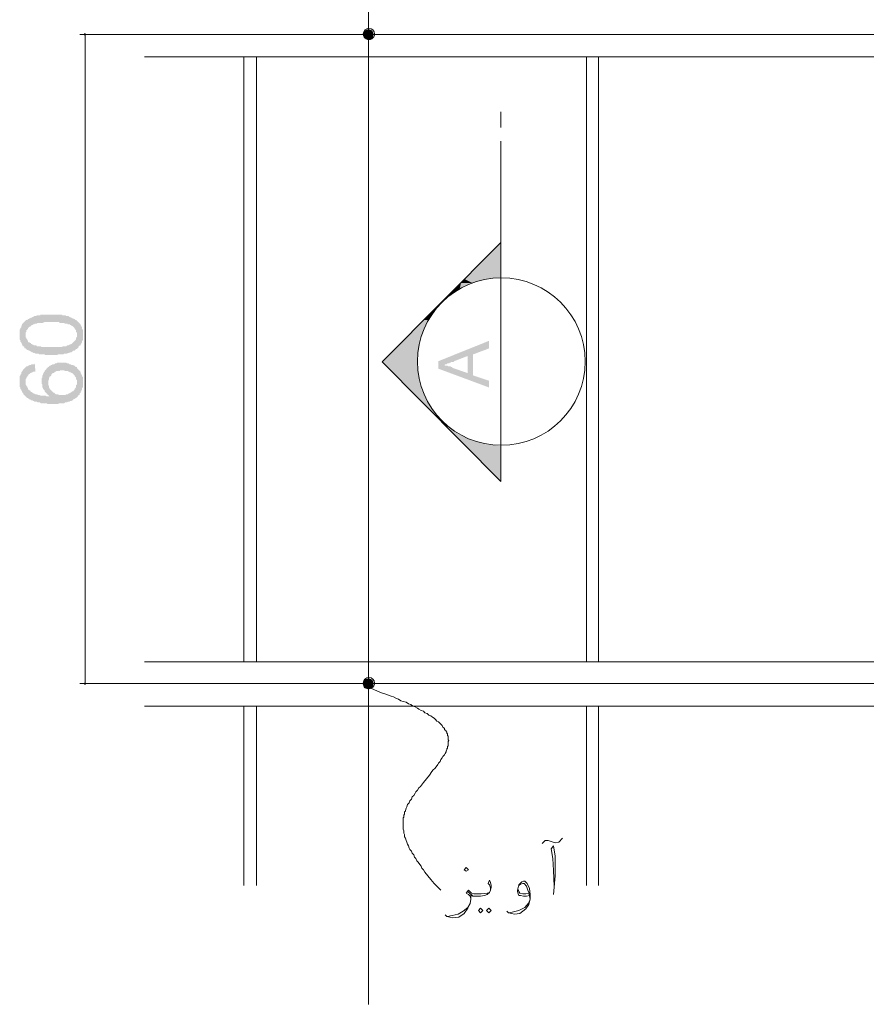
# Model space of a CAD drawing. Header units: metres. Extents: x 5.7 to 89.8, y 4 to 63.5.
# Tile 17 of 23: x 50.6 to 61.5, y 15.1 to 27.7. Entities that reach past the tile are written whole.
import ezdxf

# ---------------------------------------------------------------- set-up
doc = ezdxf.new("R2010")
doc.units = ezdxf.units.M
doc.header["$MEASUREMENT"] = 0
for name, color, linetype in [('PDF9_beam-A', 7, 'Continuous'), ('PDF9_beem', 7, 'Continuous'), ('PDF9_dim', 7, 'Continuous'), ('PDF9_textt', 7, 'Continuous')]:
    doc.layers.add(name, color=color, linetype=linetype)

msp = doc.modelspace()

# ---------------------------------------------------------------- hatches: boundary and pattern name
at = {"layer": 'PDF9_dim', "transparency": 33554559}
h = msp.add_hatch(color=256, dxfattribs=at)
h.paths.add_polyline_path([(51.029, 23.449), (51.02, 23.449), (51, 23.449), (50.991, 23.449), (50.981, 23.449), (50.962, 23.449), (50.952, 23.449), (50.943, 23.458), (50.933, 23.458), (50.914, 23.458), (50.904, 23.458), (50.894, 23.458), (50.885, 23.458), (50.875, 23.458), (50.866, 23.468), (50.856, 23.468), (50.846, 23.468), (50.837, 23.468), (50.827, 23.468), (50.817, 23.478), (50.808, 23.478), (50.798, 23.478), (50.789, 23.487), (50.779, 23.487), (50.769, 23.497), (50.76, 23.497), (50.75, 23.507), (50.74, 23.507), (50.731, 23.516), (50.721, 23.516), (50.711, 23.526), (50.702, 23.535), (50.692, 23.535), (50.683, 23.545), (50.683, 23.555), (50.673, 23.564), (50.663, 23.564), (50.663, 23.574), (50.654, 23.584), (50.654, 23.593), (50.644, 23.603), (50.644, 23.612), (50.634, 23.622), (50.634, 23.632), (50.634, 23.641), (50.625, 23.651), (50.625, 23.661), (50.625, 23.67), (50.625, 23.69), (50.625, 23.699), (50.625, 23.709), (50.625, 23.709), (50.625, 23.728), (50.625, 23.738), (50.625, 23.747), (50.625, 23.757), (50.625, 23.767), (50.625, 23.776), (50.634, 23.786), (50.634, 23.795), (50.644, 23.805), (50.644, 23.815), (50.644, 23.824), (50.654, 23.834), (50.654, 23.844), (50.663, 23.853), (50.673, 23.863), (50.683, 23.873), (50.683, 23.873), (50.692, 23.882), (50.702, 23.892), (50.711, 23.901), (50.721, 23.901), (50.721, 23.901), (50.731, 23.911), (50.74, 23.911), (50.75, 23.921), (50.76, 23.921), (50.769, 23.93), (50.779, 23.93), (50.789, 23.94), (50.798, 23.94), (50.808, 23.95), (50.817, 23.95), (50.837, 23.95), (50.837, 23.95), (50.846, 23.959), (50.856, 23.959), (50.866, 23.959), (50.875, 23.959), (50.885, 23.959), (50.894, 23.969), (50.904, 23.969), (50.914, 23.969), (50.923, 23.969), (50.943, 23.969), (50.952, 23.969), (50.962, 23.969), (50.972, 23.969), (50.991, 23.969), (51, 23.969), (51.01, 23.969), (51.029, 23.969), (51.029, 23.969), (51.039, 23.969), (51.058, 23.969), (51.068, 23.969), (51.077, 23.969), (51.097, 23.969), (51.106, 23.969), (51.116, 23.969), (51.135, 23.969), (51.145, 23.969), (51.155, 23.969), (51.164, 23.969), (51.174, 23.959), (51.183, 23.959), (51.193, 23.959), (51.203, 23.959), (51.212, 23.959), (51.222, 23.95), (51.232, 23.95), (51.241, 23.95), (51.251, 23.95), (51.26, 23.94), (51.27, 23.94), (51.28, 23.93), (51.289, 23.93), (51.299, 23.921), (51.309, 23.921), (51.318, 23.911), (51.328, 23.911), (51.338, 23.901), (51.347, 23.901), (51.357, 23.892), (51.366, 23.882), (51.376, 23.873), (51.376, 23.873), (51.386, 23.863), (51.395, 23.853), (51.395, 23.853), (51.405, 23.844), (51.405, 23.834), (51.415, 23.824), (51.415, 23.815), (51.424, 23.805), (51.424, 23.795), (51.424, 23.786), (51.434, 23.776), (51.434, 23.757), (51.434, 23.747), (51.434, 23.738), (51.434, 23.728), (51.434, 23.718), (51.434, 23.709), (51.434, 23.699), (51.434, 23.69), (51.434, 23.68), (51.434, 23.67), (51.434, 23.651), (51.434, 23.641), (51.424, 23.632), (51.424, 23.622), (51.424, 23.612), (51.415, 23.603), (51.415, 23.593), (51.405, 23.584), (51.405, 23.574), (51.395, 23.574), (51.386, 23.564), (51.376, 23.555), (51.376, 23.545), (51.366, 23.535), (51.357, 23.535), (51.357, 23.526), (51.347, 23.526), (51.338, 23.516), (51.338, 23.516), (51.328, 23.507), (51.318, 23.507), (51.309, 23.507), (51.299, 23.497), (51.299, 23.497), (51.289, 23.487), (51.28, 23.487), (51.27, 23.487), (51.26, 23.478), (51.251, 23.478), (51.241, 23.478), (51.232, 23.468), (51.222, 23.468), (51.212, 23.468), (51.193, 23.468), (51.183, 23.458), (51.174, 23.458), (51.164, 23.458), (51.155, 23.458), (51.135, 23.458), (51.126, 23.458), (51.116, 23.458), (51.097, 23.449), (51.087, 23.449), (51.077, 23.449), (51.058, 23.449), (51.049, 23.449), (51.029, 23.449), (51.029, 23.449)], flags=0)
h.paths.add_polyline_path([(51.029, 23.555), (51.049, 23.555), (51.058, 23.555), (51.077, 23.555), (51.087, 23.555), (51.106, 23.555), (51.116, 23.555), (51.135, 23.555), (51.145, 23.555), (51.155, 23.555), (51.164, 23.555), (51.183, 23.564), (51.193, 23.564), (51.203, 23.564), (51.212, 23.564), (51.222, 23.564), (51.232, 23.574), (51.241, 23.574), (51.251, 23.574), (51.26, 23.584), (51.26, 23.584), (51.27, 23.584), (51.28, 23.593), (51.28, 23.593), (51.289, 23.593), (51.289, 23.593), (51.299, 23.603), (51.309, 23.612), (51.318, 23.622), (51.328, 23.632), (51.338, 23.641), (51.338, 23.641), (51.347, 23.651), (51.347, 23.661), (51.347, 23.67), (51.357, 23.68), (51.357, 23.69), (51.357, 23.699), (51.357, 23.709), (51.357, 23.718), (51.357, 23.728), (51.357, 23.738), (51.347, 23.747), (51.347, 23.757), (51.347, 23.767), (51.338, 23.776), (51.328, 23.786), (51.328, 23.795), (51.318, 23.805), (51.309, 23.815), (51.299, 23.824), (51.289, 23.824), (51.289, 23.824), (51.28, 23.834), (51.27, 23.834), (51.27, 23.844), (51.26, 23.844), (51.251, 23.844), (51.241, 23.844), (51.232, 23.853), (51.222, 23.853), (51.212, 23.853), (51.203, 23.853), (51.193, 23.863), (51.183, 23.863), (51.174, 23.863), (51.164, 23.863), (51.155, 23.863), (51.135, 23.863), (51.126, 23.873), (51.116, 23.873), (51.097, 23.873), (51.087, 23.873), (51.068, 23.873), (51.049, 23.873), (51.039, 23.873), (51.029, 23.873), (51.01, 23.873), (51, 23.873), (50.981, 23.873), (50.972, 23.873), (50.952, 23.873), (50.943, 23.873), (50.923, 23.863), (50.914, 23.863), (50.904, 23.863), (50.894, 23.863), (50.875, 23.863), (50.866, 23.863), (50.856, 23.863), (50.846, 23.853), (50.837, 23.853), (50.827, 23.853), (50.817, 23.853), (50.808, 23.844), (50.808, 23.844), (50.798, 23.844), (50.789, 23.834), (50.779, 23.834), (50.779, 23.834), (50.769, 23.824), (50.769, 23.824), (50.76, 23.815), (50.75, 23.815), (50.74, 23.805), (50.731, 23.795), (50.731, 23.786), (50.721, 23.776), (50.711, 23.767), (50.711, 23.757), (50.711, 23.747), (50.702, 23.738), (50.702, 23.728), (50.702, 23.718), (50.702, 23.709), (50.702, 23.699), (50.702, 23.69), (50.702, 23.68), (50.711, 23.67), (50.711, 23.661), (50.721, 23.651), (50.721, 23.641), (50.731, 23.632), (50.731, 23.622), (50.74, 23.612), (50.75, 23.612), (50.76, 23.603), (50.769, 23.603), (50.769, 23.593), (50.779, 23.593), (50.789, 23.584), (50.798, 23.584), (50.798, 23.584), (50.808, 23.574), (50.817, 23.574), (50.827, 23.574), (50.837, 23.574), (50.846, 23.564), (50.856, 23.564), (50.866, 23.564), (50.875, 23.564), (50.894, 23.564), (50.904, 23.555), (50.914, 23.555), (50.923, 23.555), (50.943, 23.555), (50.952, 23.555), (50.962, 23.555), (50.981, 23.555), (50.991, 23.555), (51.01, 23.555), (51.029, 23.555), (51.029, 23.555)], flags=0)
h = msp.add_hatch(color=256, dxfattribs=at)
h.paths.add_polyline_path([(50.817, 23.343), (50.827, 23.237), (50.817, 23.237), (50.798, 23.237), (50.789, 23.227), (50.779, 23.227), (50.769, 23.218), (50.76, 23.218), (50.75, 23.208), (50.75, 23.208), (50.74, 23.208), (50.74, 23.198), (50.731, 23.189), (50.721, 23.179), (50.721, 23.169), (50.711, 23.16), (50.711, 23.15), (50.702, 23.141), (50.702, 23.131), (50.702, 23.121), (50.702, 23.112), (50.702, 23.102), (50.702, 23.092), (50.702, 23.083), (50.702, 23.073), (50.711, 23.064), (50.711, 23.054), (50.721, 23.044), (50.721, 23.035), (50.731, 23.025), (50.731, 23.025), (50.731, 23.015), (50.74, 23.006), (50.75, 22.996), (50.76, 22.996), (50.76, 22.986), (50.769, 22.977), (50.779, 22.977), (50.789, 22.967), (50.798, 22.958), (50.808, 22.958), (50.827, 22.948), (50.827, 22.948), (50.837, 22.948), (50.846, 22.948), (50.856, 22.938), (50.856, 22.938), (50.866, 22.938), (50.875, 22.938), (50.894, 22.929), (50.904, 22.929), (50.914, 22.929), (50.923, 22.929), (50.933, 22.929), (50.943, 22.929), (50.962, 22.929), (50.972, 22.919), (50.981, 22.919), (51, 22.919), (51.01, 22.919), (51, 22.929), (50.991, 22.938), (50.981, 22.948), (50.972, 22.948), (50.972, 22.958), (50.962, 22.967), (50.952, 22.977), (50.943, 22.986), (50.943, 22.996), (50.933, 23.006), (50.933, 23.006), (50.923, 23.015), (50.923, 23.025), (50.914, 23.044), (50.914, 23.054), (50.914, 23.064), (50.914, 23.073), (50.904, 23.083), (50.904, 23.092), (50.904, 23.102), (50.904, 23.112), (50.904, 23.121), (50.904, 23.131), (50.904, 23.141), (50.904, 23.15), (50.914, 23.16), (50.914, 23.169), (50.914, 23.179), (50.914, 23.189), (50.923, 23.198), (50.923, 23.208), (50.933, 23.218), (50.933, 23.227), (50.943, 23.237), (50.943, 23.247), (50.952, 23.256), (50.962, 23.266), (50.972, 23.275), (50.972, 23.285), (50.981, 23.285), (50.981, 23.295), (50.991, 23.295), (51, 23.304), (51.01, 23.314), (51.02, 23.314), (51.029, 23.324), (51.039, 23.324), (51.049, 23.333), (51.058, 23.333), (51.068, 23.333), (51.077, 23.343), (51.087, 23.343), (51.097, 23.343), (51.106, 23.352), (51.116, 23.352), (51.135, 23.352), (51.145, 23.352), (51.155, 23.352), (51.164, 23.352), (51.174, 23.352), (51.183, 23.352), (51.203, 23.352), (51.212, 23.352), (51.222, 23.352), (51.232, 23.343), (51.241, 23.343), (51.251, 23.343), (51.26, 23.333), (51.27, 23.333), (51.28, 23.333), (51.289, 23.324), (51.299, 23.324), (51.309, 23.324), (51.318, 23.314), (51.328, 23.314), (51.338, 23.304), (51.347, 23.295), (51.357, 23.295), (51.357, 23.285), (51.366, 23.275), (51.376, 23.266), (51.386, 23.256), (51.386, 23.256), (51.395, 23.247), (51.405, 23.237), (51.405, 23.227), (51.405, 23.218), (51.415, 23.208), (51.415, 23.198), (51.424, 23.189), (51.424, 23.179), (51.434, 23.169), (51.434, 23.16), (51.434, 23.15), (51.434, 23.141), (51.434, 23.131), (51.434, 23.121), (51.434, 23.102), (51.434, 23.102), (51.434, 23.092), (51.434, 23.083), (51.434, 23.073), (51.434, 23.054), (51.434, 23.044), (51.434, 23.035), (51.424, 23.025), (51.424, 23.015), (51.424, 23.006), (51.415, 22.996), (51.415, 22.986), (51.405, 22.977), (51.405, 22.967), (51.395, 22.958), (51.395, 22.948), (51.386, 22.938), (51.376, 22.938), (51.376, 22.929), (51.366, 22.919), (51.357, 22.909), (51.347, 22.9), (51.347, 22.9), (51.338, 22.9), (51.338, 22.89), (51.328, 22.89), (51.318, 22.881), (51.309, 22.881), (51.309, 22.871), (51.299, 22.871), (51.289, 22.861), (51.28, 22.861), (51.27, 22.861), (51.26, 22.852), (51.251, 22.852), (51.241, 22.852), (51.232, 22.842), (51.222, 22.842), (51.212, 22.842), (51.203, 22.842), (51.193, 22.832), (51.174, 22.832), (51.164, 22.832), (51.155, 22.832), (51.145, 22.832), (51.126, 22.832), (51.116, 22.823), (51.106, 22.823), (51.087, 22.823), (51.077, 22.823), (51.058, 22.823), (51.049, 22.823), (51.039, 22.823), (51.02, 22.823), (51.01, 22.823), (50.991, 22.823), (50.981, 22.823), (50.972, 22.832), (50.952, 22.832), (50.943, 22.832), (50.933, 22.832), (50.923, 22.832), (50.904, 22.832), (50.894, 22.832), (50.885, 22.842), (50.875, 22.842), (50.866, 22.842), (50.856, 22.842), (50.846, 22.852), (50.827, 22.852), (50.817, 22.852), (50.808, 22.861), (50.798, 22.861), (50.798, 22.861), (50.789, 22.871), (50.779, 22.871), (50.769, 22.871), (50.76, 22.881), (50.75, 22.881), (50.74, 22.89), (50.74, 22.89), (50.731, 22.9), (50.721, 22.9), (50.711, 22.909), (50.711, 22.909), (50.702, 22.919), (50.692, 22.929), (50.692, 22.929), (50.683, 22.938), (50.673, 22.948), (50.673, 22.958), (50.663, 22.967), (50.654, 22.977), (50.654, 22.986), (50.644, 22.996), (50.644, 23.006), (50.634, 23.015), (50.634, 23.025), (50.634, 23.035), (50.625, 23.044), (50.625, 23.054), (50.625, 23.064), (50.625, 23.073), (50.625, 23.083), (50.625, 23.092), (50.625, 23.112), (50.625, 23.112), (50.625, 23.121), (50.625, 23.131), (50.625, 23.15), (50.625, 23.16), (50.625, 23.169), (50.625, 23.179), (50.634, 23.189), (50.634, 23.198), (50.644, 23.208), (50.644, 23.218), (50.644, 23.227), (50.654, 23.237), (50.663, 23.247), (50.663, 23.256), (50.673, 23.266), (50.673, 23.266), (50.683, 23.275), (50.692, 23.285), (50.692, 23.285), (50.702, 23.295), (50.711, 23.304), (50.721, 23.304), (50.731, 23.314), (50.74, 23.314), (50.75, 23.324), (50.76, 23.324), (50.769, 23.324), (50.779, 23.333), (50.789, 23.333), (50.808, 23.333), (50.817, 23.343), (50.817, 23.343)], flags=0)
h.paths.add_polyline_path([(51.164, 22.938), (51.174, 22.938), (51.183, 22.938), (51.203, 22.938), (51.212, 22.938), (51.222, 22.948), (51.232, 22.948), (51.241, 22.948), (51.251, 22.958), (51.26, 22.958), (51.26, 22.958), (51.27, 22.967), (51.28, 22.967), (51.289, 22.977), (51.299, 22.986), (51.309, 22.986), (51.318, 22.996), (51.328, 23.006), (51.328, 23.015), (51.328, 23.015), (51.338, 23.025), (51.347, 23.044), (51.347, 23.054), (51.347, 23.064), (51.357, 23.073), (51.357, 23.083), (51.357, 23.092), (51.357, 23.102), (51.357, 23.112), (51.357, 23.121), (51.357, 23.131), (51.347, 23.141), (51.347, 23.15), (51.347, 23.16), (51.338, 23.169), (51.328, 23.179), (51.328, 23.189), (51.318, 23.198), (51.309, 23.208), (51.309, 23.208), (51.299, 23.218), (51.289, 23.218), (51.28, 23.227), (51.27, 23.227), (51.26, 23.237), (51.251, 23.237), (51.241, 23.247), (51.232, 23.247), (51.222, 23.247), (51.212, 23.247), (51.203, 23.247), (51.193, 23.256), (51.174, 23.256), (51.174, 23.256), (51.155, 23.256), (51.145, 23.256), (51.135, 23.247), (51.126, 23.247), (51.116, 23.247), (51.097, 23.247), (51.087, 23.237), (51.077, 23.237), (51.068, 23.227), (51.068, 23.227), (51.058, 23.218), (51.049, 23.218), (51.039, 23.208), (51.039, 23.208), (51.029, 23.198), (51.029, 23.189), (51.02, 23.179), (51.01, 23.179), (51.01, 23.169), (51, 23.16), (51, 23.15), (51, 23.141), (50.991, 23.121), (50.991, 23.112), (50.991, 23.102), (50.991, 23.092), (50.991, 23.083), (50.991, 23.073), (50.991, 23.064), (51, 23.054), (51, 23.044), (51, 23.035), (51.01, 23.025), (51.01, 23.015), (51.02, 23.006), (51.029, 22.996), (51.039, 22.986), (51.039, 22.986), (51.049, 22.977), (51.058, 22.967), (51.068, 22.967), (51.077, 22.958), (51.077, 22.958), (51.087, 22.948), (51.106, 22.948), (51.116, 22.948), (51.126, 22.938), (51.135, 22.938), (51.145, 22.938), (51.155, 22.938), (51.164, 22.938)], flags=0)
at = {"layer": 'PDF9_textt', "transparency": 33554559}
h = msp.add_hatch(color=256, dxfattribs=at)
h.paths.add_polyline_path([(56.635, 23.035), (55.989, 23.275), (55.989, 23.372), (56.635, 23.632), (56.635, 23.535), (56.432, 23.458), (56.432, 23.189), (56.635, 23.121)], flags=0)
h.paths.add_polyline_path([(56.365, 23.218), (56.365, 23.439), (56.192, 23.372), (56.182, 23.362), (56.163, 23.362), (56.153, 23.362), (56.143, 23.352), (56.134, 23.352), (56.134, 23.352), (56.124, 23.343), (56.115, 23.343), (56.105, 23.343), (56.095, 23.333), (56.086, 23.333), (56.076, 23.333), (56.076, 23.333), (56.066, 23.324), (56.057, 23.324), (56.057, 23.324), (56.066, 23.324), (56.066, 23.324), (56.076, 23.314), (56.086, 23.314), (56.095, 23.314), (56.105, 23.314), (56.115, 23.304), (56.124, 23.304), (56.134, 23.304), (56.143, 23.304), (56.153, 23.295), (56.153, 23.295), (56.163, 23.295), (56.172, 23.285), (56.172, 23.285)], flags=0)

# ---------------------------------------------------------------- linework, layer by layer
at = {"layer": 'PDF9_beam-A', "lineweight": 18}
for points in [[(52.224, 27.561), (72.314, 27.561)], [(52.224, 27.272), (72.314, 27.272)], [(52.224, 19.519), (72.314, 19.519)], [(52.224, 19.24), (72.314, 19.24)], [(52.224, 18.951), (72.314, 18.951)]]:
    msp.add_lwpolyline(points, dxfattribs=at)
at = {"layer": 'PDF9_beem', "lineweight": 18}
for points in [[(53.495, 27.272), (53.495, 19.519)], [(53.659, 27.272), (53.659, 19.519)], [(57.887, 27.272), (57.887, 19.519)], [(58.041, 27.272), (58.041, 19.519)], [(53.495, 18.951), (53.495, 16.649)], [(53.659, 18.951), (53.659, 16.649)], [(57.887, 18.951), (57.887, 16.649)], [(58.041, 18.951), (58.041, 16.649)]]:
    msp.add_lwpolyline(points, dxfattribs=at)
at = {"layer": 'PDF9_dim', "lineweight": 20}
for points in [[(52.696, 27.561), (51.395, 27.561)], [(51.463, 27.552), (51.463, 27.542), (51.463, 19.259), (51.463, 19.25)], [(52.696, 19.24), (51.395, 19.24)], [(51.463, 19.23), (51.463, 19.23)]]:
    msp.add_lwpolyline(points, dxfattribs=at)
at = {"layer": 'PDF9_dim', "lineweight": 0}
for points in [[(51.453, 27.571), (51.463, 27.561), (51.472, 27.561), (51.463, 27.561), (51.463, 27.571)], [(51.453, 27.561), (51.453, 27.561)], [(51.453, 27.552), (51.463, 27.552)], [(51.463, 19.25), (51.463, 19.24), (51.453, 19.25)], [(51.453, 19.24), (51.453, 19.23), (51.463, 19.23)], [(51.472, 19.23), (51.463, 19.24), (51.472, 19.24)]]:
    msp.add_lwpolyline(points, dxfattribs=at)
at = {"layer": 'PDF9_textt', "lineweight": 20}
for points in [[(55.094, 40.169), (55.094, 15.127)], [(56.789, 26.367), (56.789, 26.569)], [(56.789, 24.893), (55.267, 23.362), (56.789, 21.831), (56.789, 22.283), (56.789, 24.441), (56.789, 26.194)], [(56.018, 16.591), (55.932, 16.678), (55.893, 16.726), (55.855, 16.774), (55.816, 16.822), (55.797, 16.851), (55.777, 16.871), (55.768, 16.9), (55.749, 16.919), (55.729, 16.948), (55.71, 16.967), (55.7, 16.996), (55.681, 17.015), (55.672, 17.044), (55.652, 17.063), (55.643, 17.092), (55.623, 17.111), (55.614, 17.131), (55.604, 17.16), (55.594, 17.179), (55.585, 17.208), (55.575, 17.227), (55.566, 17.256), (55.556, 17.275), (55.556, 17.304), (55.546, 17.323), (55.546, 17.352), (55.537, 17.371), (55.537, 17.4), (55.537, 17.42), (55.537, 17.449), (55.537, 17.458), (55.537, 17.468), (55.537, 17.477), (55.537, 17.497), (55.537, 17.506), (55.537, 17.516), (55.546, 17.526), (55.546, 17.545), (55.546, 17.554), (55.556, 17.564), (55.556, 17.574), (55.556, 17.593), (55.566, 17.603), (55.566, 17.612), (55.575, 17.641), (55.585, 17.66), (55.594, 17.689), (55.614, 17.709), (55.623, 17.737), (55.643, 17.757), (55.652, 17.786), (55.672, 17.805), (55.691, 17.834), (55.7, 17.853), (55.72, 17.872), (55.739, 17.901), (55.758, 17.92), (55.797, 17.969), (55.835, 18.017), (55.874, 18.065), (55.903, 18.113), (55.922, 18.132), (55.941, 18.152), (55.96, 18.171), (55.98, 18.2), (55.989, 18.219), (56.009, 18.238), (56.018, 18.267), (56.038, 18.286), (56.047, 18.306), (56.066, 18.325), (56.076, 18.344), (56.086, 18.363), (56.086, 18.373), (56.095, 18.392), (56.095, 18.402), (56.105, 18.412), (56.105, 18.421), (56.105, 18.431), (56.115, 18.441), (56.115, 18.45), (56.115, 18.46), (56.115, 18.469), (56.115, 18.479), (56.115, 18.489), (56.115, 18.498), (56.124, 18.508), (56.115, 18.518), (56.115, 18.527), (56.115, 18.537), (56.115, 18.546), (56.115, 18.556), (56.115, 18.566), (56.105, 18.575), (56.105, 18.585), (56.105, 18.595), (56.095, 18.604), (56.095, 18.614), (56.086, 18.624), (56.086, 18.633), (56.076, 18.643), (56.066, 18.652), (56.066, 18.662), (56.057, 18.672), (56.047, 18.681), (56.038, 18.701), (56.028, 18.71), (56.009, 18.729), (55.989, 18.749), (55.97, 18.758), (55.951, 18.778), (55.932, 18.797), (55.912, 18.807), (55.893, 18.826), (55.864, 18.835), (55.845, 18.855), (55.816, 18.864), (55.797, 18.884), (55.768, 18.893), (55.739, 18.912), (55.72, 18.922), (55.691, 18.941), (55.662, 18.951), (55.633, 18.97), (55.604, 18.98), (55.575, 18.999), (55.537, 19.009), (55.508, 19.018), (55.479, 19.038), (55.45, 19.047), (55.412, 19.067), (55.383, 19.076), (55.315, 19.105), (55.248, 19.124), (55.123, 19.182)], [(57.318, 17.188), (57.357, 17.227), (57.396, 17.227), (57.482, 17.198), (57.53, 17.208), (57.579, 17.256)], [(57.463, 16.534), (57.473, 16.63), (57.482, 16.774), (57.482, 17.025), (57.463, 17.16), (57.434, 17.121), (57.453, 16.996), (57.463, 16.842), (57.473, 16.64)], [(56.654, 16.591), (56.654, 16.62), (56.644, 16.659), (56.625, 16.678), (56.644, 16.717), (56.654, 16.688), (56.664, 16.649), (56.664, 16.63), (56.654, 16.591), (56.644, 16.562), (56.615, 16.534), (56.577, 16.524), (56.529, 16.514), (56.452, 16.514), (56.423, 16.514), (56.404, 16.524), (56.404, 16.476), (56.394, 16.418), (56.365, 16.36), (56.317, 16.293), (56.249, 16.245), (56.172, 16.235), (56.095, 16.254), (56.076, 16.274)], [(57.155, 16.524), (57.116, 16.514), (57.078, 16.514), (57.039, 16.524), (57.02, 16.524), (57.01, 16.543), (57.001, 16.572), (57.001, 16.591), (57.02, 16.659), (57.058, 16.697), (57.078, 16.707), (57.097, 16.707), (57.126, 16.678), (57.155, 16.611), (57.164, 16.534), (57.164, 16.476), (57.145, 16.408), (57.107, 16.351), (57.03, 16.293), (56.962, 16.283), (56.885, 16.302), (56.866, 16.322)], [(57.02, 16.649), (57.039, 16.668), (57.068, 16.678), (57.087, 16.678), (57.116, 16.64), (57.135, 16.591), (57.145, 16.562), (57.164, 16.476), (57.145, 16.428), (57.097, 16.37), (57.02, 16.331), (56.952, 16.312), (56.895, 16.302)], [(56.404, 16.485), (56.394, 16.514), (56.375, 16.534), (56.346, 16.553), (56.375, 16.591), (56.413, 16.553), (56.442, 16.543), (56.452, 16.543), (56.538, 16.543), (56.615, 16.553), (56.644, 16.562)], [(56.423, 16.524), (56.394, 16.543), (56.365, 16.572)], [(57.145, 16.553), (57.107, 16.543), (57.068, 16.543), (57.03, 16.553), (57.02, 16.572), (57.01, 16.601)], [(56.105, 16.254), (56.163, 16.264), (56.24, 16.283), (56.307, 16.322), (56.365, 16.37), (56.394, 16.418)]]:
    msp.add_lwpolyline(points, dxfattribs=at)
for points in [[(55.171, 27.566, 0.999952), (55.026, 27.566, 1.000001)], [(55.171, 19.245, 0.999952), (55.026, 19.245, 1.000001)]]:
    msp.add_lwpolyline(points, format="xyb", close=True, dxfattribs=at)
for points in [[(56.346, 16.832), (56.375, 16.851), (56.346, 16.88), (56.317, 16.851)], [(56.529, 16.36), (56.558, 16.331), (56.529, 16.302), (56.5, 16.331)], [(56.635, 16.36), (56.664, 16.331), (56.635, 16.302), (56.606, 16.331)]]:
    msp.add_lwpolyline(points, close=True, dxfattribs=at)
msp.add_circle((56.794, 23.367), 1.074, dxfattribs=at)
at = {"layer": 'PDF9_textt', "transparency": 33554559}
for points in [[(55.017, 27.561), (55.161, 27.561), (55.036, 27.609)], [(55.017, 27.561), (55.036, 27.513), (55.142, 27.513)], [(55.017, 27.561), (55.161, 27.561), (55.142, 27.513)], [(55.094, 27.629), (55.036, 27.609), (55.142, 27.609)], [(55.161, 27.561), (55.036, 27.609), (55.142, 27.609)], [(55.036, 27.513), (55.142, 27.513), (55.094, 27.484)], [(56.789, 24.893), (56.346, 24.441), (56.789, 24.441)], [(56.201, 24.296), (56.259, 24.296), (56.278, 24.373)], [(56.259, 24.296), (56.278, 24.373), (56.423, 24.373)], [(56.278, 24.373), (56.423, 24.373), (56.326, 24.422)], [(56.326, 24.422), (56.606, 24.422), (56.346, 24.441)], [(56.423, 24.373), (56.326, 24.422), (56.606, 24.422)], [(56.606, 24.422), (56.346, 24.441), (56.789, 24.441)], [(56.086, 24.19), (56.105, 24.19), (56.201, 24.296)], [(56.105, 24.19), (56.201, 24.296), (56.259, 24.296)], [(55.96, 24.056), (55.97, 24.056), (56.086, 24.19)], [(55.97, 24.056), (56.086, 24.19), (56.105, 24.19)], [(55.806, 23.901), (55.864, 23.901), (55.96, 24.056)], [(55.864, 23.901), (55.96, 24.056), (55.97, 24.056)], [(55.633, 23.728), (55.777, 23.728), (55.806, 23.901)], [(55.777, 23.728), (55.806, 23.901), (55.864, 23.901)], [(55.45, 23.545), (55.729, 23.545), (55.633, 23.728)], [(55.729, 23.545), (55.633, 23.728), (55.777, 23.728)], [(55.267, 23.362), (55.72, 23.362), (55.45, 23.545)], [(55.72, 23.362), (55.45, 23.545), (55.729, 23.545)], [(55.45, 23.179), (55.729, 23.179), (55.267, 23.362)], [(55.729, 23.179), (55.267, 23.362), (55.72, 23.362)], [(55.633, 22.996), (55.777, 22.996), (55.45, 23.179)], [(55.777, 22.996), (55.45, 23.179), (55.729, 23.179)], [(55.806, 22.823), (55.864, 22.823), (55.633, 22.996)], [(55.864, 22.823), (55.633, 22.996), (55.777, 22.996)], [(55.96, 22.669), (55.97, 22.669), (55.806, 22.823)], [(55.97, 22.669), (55.806, 22.823), (55.864, 22.823)], [(56.086, 22.534), (56.105, 22.534), (55.96, 22.669)], [(56.105, 22.534), (55.96, 22.669), (55.97, 22.669)], [(56.201, 22.428), (56.259, 22.428), (56.086, 22.534)], [(56.259, 22.428), (56.086, 22.534), (56.105, 22.534)], [(56.278, 22.351), (56.423, 22.351), (56.201, 22.428)], [(56.423, 22.351), (56.201, 22.428), (56.259, 22.428)], [(56.326, 22.303), (56.606, 22.303), (56.278, 22.351)], [(56.606, 22.303), (56.278, 22.351), (56.423, 22.351)], [(56.326, 22.303), (56.346, 22.283), (56.789, 22.283)], [(56.326, 22.303), (56.606, 22.303), (56.789, 22.283)], [(56.346, 22.283), (56.789, 22.283), (56.789, 21.831)], [(55.017, 19.24), (55.161, 19.24), (55.036, 19.288)], [(55.017, 19.24), (55.036, 19.182), (55.142, 19.182)], [(55.017, 19.24), (55.161, 19.24), (55.142, 19.182)], [(55.094, 19.307), (55.036, 19.288), (55.142, 19.288)], [(55.161, 19.24), (55.036, 19.288), (55.142, 19.288)], [(55.036, 19.182), (55.142, 19.182), (55.094, 19.163)]]:
    msp.add_solid(points, dxfattribs=at)

doc.saveas('drawing.dxf')
